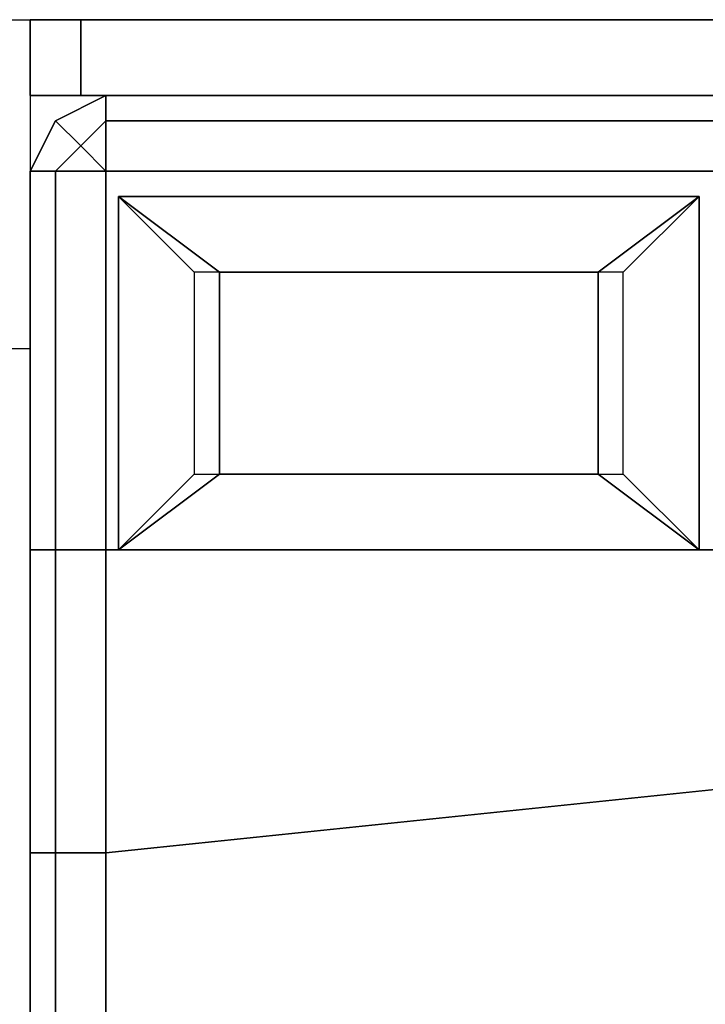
# Model space of a CAD drawing. Header units: inches. Extents: x 100794 to 106273, y 288 to 2276.
# Tile 69 of 149: x 102228 to 102249, y 1871 to 1900. Entities that reach past the tile are written whole.
import ezdxf

# ---------------------------------------------------------------- set-up
doc = ezdxf.new("R2010")
doc.units = ezdxf.units.IN
doc.header["$MEASUREMENT"] = 0
doc.layers.add('1', color=7, linetype='CONTINUOUS')

msp = doc.modelspace()

# ---------------------------------------------------------------- linework, layer by layer
at = {"layer": '1', "color": 4}
for p, q in [((102217.22874, 1900.47311), (102228.52285, 1900.47311)), ((102228.52285, 1900.47311), (102228.52285, 1890.59075)), ((102228.52285, 1890.59075), (102217.22874, 1890.59075))]:
    msp.add_line(p, q, dxfattribs=at)
for points, invisible_edges in [([(102269.45204, 1900.47311, 3.03179), (102269.45204, 1900.47311, 22.73844), (102228.52285, 1900.47311, 3.03179)], 2), ([(102228.52285, 1900.47311, 22.73844), (102228.52285, 1900.47311, 3.03179), (102269.45204, 1900.47311, 22.73844)], 2), ([(102228.52285, 1898.19926, 3.03179), (102228.52285, 1898.19926, 22.73844), (102228.52285, 1900.47311, 3.03179)], 2), ([(102228.52285, 1900.47311, 22.73844), (102228.52285, 1900.47311, 3.03179), (102228.52285, 1898.19926, 22.73844)], 2), ([(102230.03875, 1900.47311), (102230.03875, 1900.47311, 3.03179), (102228.52285, 1900.47311)], 2), ([(102228.52285, 1900.47311, 3.03179), (102228.52285, 1900.47311), (102230.03875, 1900.47311, 3.03179)], 2), ([(102228.52285, 1898.19926), (102228.52285, 1898.19926, 3.03179), (102228.52285, 1900.47311)], 2), ([(102228.52285, 1900.47311, 3.03179), (102228.52285, 1900.47311), (102228.52285, 1898.19926, 3.03179)], 2), ([(102269.45204, 1898.19926, 22.73844), (102228.52285, 1898.19926, 22.73844), (102228.52285, 1900.47311, 22.73844)], 12), ([(102228.52285, 1900.47311, 22.73844), (102269.45204, 1900.47311, 22.73844), (102269.45204, 1898.19926, 22.73844)], 12), ([(102230.03875, 1900.47311), (102230.03875, 1900.47311, 3.03179), (102230.03875, 1898.19926)], 2), ([(102230.03875, 1898.19926, 3.03179), (102230.03875, 1898.19926), (102230.03875, 1900.47311, 3.03179)], 2), ([(102269.45204, 1898.19926, 3.03179), (102269.45204, 1898.19926, 22.73844), (102228.52285, 1898.19926, 22.73844)], 12), ([(102228.52285, 1898.19926, 22.73844), (102228.52285, 1898.19926, 3.03179), (102269.45204, 1898.19926, 3.03179)], 12), ([(102228.52285, 1898.19926, 3.03179), (102228.52285, 1898.19926), (102230.03875, 1898.19926)], 12), ([(102230.03875, 1898.19926), (102230.03875, 1898.19926, 3.03179), (102228.52285, 1898.19926, 3.03179)], 12), ([(102230.7967, 1898.19926, 3.03179), (102229.2808, 1897.44132, 3.03179), (102229.2808, 1897.44132, 12.88512)], 12), ([(102229.2808, 1897.44132, 12.88512), (102230.7967, 1898.19926, 12.88512), (102230.7967, 1898.19926, 3.03179)], 12), ([(102230.7967, 1897.44132, 14.40101), (102230.7967, 1898.19926, 12.88512), (102229.2808, 1897.44132, 12.88512)], 12), ([(102267.1782, 1898.19926, 3.03179), (102230.7967, 1898.19926, 3.03179), (102230.7967, 1898.19926, 12.88512)], 12), ([(102230.7967, 1898.19926, 12.88512), (102267.1782, 1898.19926, 12.88512), (102267.1782, 1898.19926, 3.03179)], 12), ([(102267.1782, 1898.19926, 12.88512), (102230.7967, 1898.19926, 12.88512), (102230.7967, 1897.44132, 14.40101)], 12), ([(102230.7967, 1897.44132, 14.40101), (102267.1782, 1897.44132, 14.40101), (102267.1782, 1898.19926, 12.88512)], 12), ([(102229.2808, 1897.44132, 3.03179), (102228.52285, 1895.92542, 3.03179), (102229.2808, 1897.44132, 12.88512)], 2), ([(102228.52285, 1895.92542, 12.88512), (102229.2808, 1897.44132, 12.88512), (102228.52285, 1895.92542, 3.03179)], 2), ([(102228.52285, 1895.92542, 12.88512), (102229.2808, 1895.92542, 14.40101), (102229.2808, 1897.44132, 12.88512)], 2), ([(102230.7967, 1897.44132, 14.40101), (102229.2808, 1897.44132, 12.88512), (102230.03875, 1896.68337, 14.40101)], 1), ([(102229.2808, 1897.44132, 12.88512), (102229.2808, 1895.92542, 14.40101), (102230.03875, 1896.68337, 14.40101)], 1), ([(102267.1782, 1897.44132, 14.40101), (102230.7967, 1897.44132, 14.40101), (102230.7967, 1895.92542, 15.15896)], 12), ([(102230.7967, 1895.92542, 15.15896), (102267.1782, 1895.92542, 15.15896), (102267.1782, 1897.44132, 14.40101)], 12), ([(102228.52285, 1895.92542, 3.03179), (102228.52285, 1884.5562, 3.03179), (102228.52285, 1895.92542, 12.88512)], 2), ([(102228.52285, 1884.5562, 12.88512), (102228.52285, 1895.92542, 12.88512), (102228.52285, 1884.5562, 3.03179)], 2), ([(102228.52285, 1895.92542, 12.88512), (102228.52285, 1884.5562, 12.88512), (102229.2808, 1895.92542, 14.40101)], 2), ([(102229.2808, 1884.5562, 14.40101), (102229.2808, 1895.92542, 14.40101), (102228.52285, 1884.5562, 12.88512)], 2), ([(102229.2808, 1895.92542, 14.40101), (102229.2808, 1884.5562, 14.40101), (102230.7967, 1895.92542, 15.15896)], 2), ([(102230.7967, 1884.5562, 15.15896), (102230.7967, 1895.92542, 15.15896), (102229.2808, 1884.5562, 14.40101)], 2), ([(102230.7967, 1895.92542, 15.15896), (102230.7967, 1884.5562, 15.15896), (102267.1782, 1895.92542, 15.15896)], 2), ([(102267.1782, 1884.5562, 15.15896), (102267.1782, 1895.92542, 15.15896), (102230.7967, 1884.5562, 15.15896)], 2), ([(102233.44952, 1892.89363, 15.15896), (102233.44952, 1886.83004, 15.15896), (102231.17567, 1895.16747, 15.91691)], 2), ([(102231.17567, 1884.5562, 15.91691), (102231.17567, 1895.16747, 15.91691), (102233.44952, 1886.83004, 15.15896)], 2), ([(102234.20746, 1886.83004, 17.4328), (102234.20746, 1892.89363, 17.4328), (102231.17567, 1895.16747, 15.91691)], 12), ([(102231.17567, 1895.16747, 15.91691), (102231.17567, 1884.5562, 15.91691), (102234.20746, 1886.83004, 17.4328)], 12), ([(102248.60847, 1895.16747, 15.91691), (102231.17567, 1895.16747, 15.91691), (102245.57668, 1892.89363, 17.4328)], 2), ([(102234.20746, 1892.89363, 17.4328), (102245.57668, 1892.89363, 17.4328), (102231.17567, 1895.16747, 15.91691)], 2), ([(102231.17567, 1895.16747, 15.91691), (102248.60847, 1895.16747, 15.91691), (102246.33463, 1892.89363, 15.15896)], 12), ([(102246.33463, 1892.89363, 15.15896), (102233.44952, 1892.89363, 15.15896), (102231.17567, 1895.16747, 15.91691)], 12), ([(102245.57668, 1892.89363, 17.4328), (102245.57668, 1886.83004, 17.4328), (102248.60847, 1895.16747, 15.91691)], 2), ([(102248.60847, 1884.5562, 15.91691), (102248.60847, 1895.16747, 15.91691), (102245.57668, 1886.83004, 17.4328)], 2), ([(102248.60847, 1895.16747, 15.91691), (102248.60847, 1884.5562, 15.91691), (102246.33463, 1886.83004, 15.15896)], 12), ([(102246.33463, 1886.83004, 15.15896), (102246.33463, 1892.89363, 15.15896), (102248.60847, 1895.16747, 15.91691)], 12), ([(102245.57668, 1886.83004, 17.4328), (102245.57668, 1892.89363, 17.4328), (102234.20746, 1886.83004, 17.4328)], 2), ([(102234.20746, 1892.89363, 17.4328), (102234.20746, 1886.83004, 17.4328), (102245.57668, 1892.89363, 17.4328)], 2), ([(102234.20746, 1886.83004, 17.4328), (102231.17567, 1884.5562, 15.91691), (102245.57668, 1886.83004, 17.4328)], 2), ([(102248.60847, 1884.5562, 15.91691), (102245.57668, 1886.83004, 17.4328), (102231.17567, 1884.5562, 15.91691)], 2), ([(102231.17567, 1884.5562, 15.91691), (102233.44952, 1886.83004, 15.15896), (102246.33463, 1886.83004, 15.15896)], 12), ([(102246.33463, 1886.83004, 15.15896), (102248.60847, 1884.5562, 15.91691), (102231.17567, 1884.5562, 15.91691)], 12), ([(102228.52285, 1884.5562, 3.03179), (102228.52285, 1875.46083, 3.03179), (102228.52285, 1884.5562, 12.88512)], 2), ([(102228.52285, 1875.46083, 12.88512), (102228.52285, 1884.5562, 12.88512), (102228.52285, 1875.46083, 3.03179)], 2), ([(102228.52285, 1884.5562, 12.88512), (102228.52285, 1875.46083, 12.88512), (102229.2808, 1884.5562, 14.40101)], 2), ([(102229.2808, 1875.46083, 14.40101), (102229.2808, 1884.5562, 14.40101), (102228.52285, 1875.46083, 12.88512)], 2), ([(102229.2808, 1884.5562, 14.40101), (102229.2808, 1875.46083, 14.40101), (102230.7967, 1884.5562, 15.15896)], 2), ([(102230.7967, 1875.46083, 15.15896), (102230.7967, 1884.5562, 15.15896), (102229.2808, 1875.46083, 14.40101)], 2), ([(102230.7967, 1884.5562, 15.15896), (102230.7967, 1875.46083, 15.15896), (102267.1782, 1884.5562, 15.15896)], 2), ([(102267.1782, 1879.25057, 15.15896), (102267.1782, 1884.5562, 15.15896), (102230.7967, 1875.46083, 15.15896)], 2), ([(102230.7967, 1875.46083, 15.15896), (102230.7967, 1843.62701, 15.15896), (102267.1782, 1879.25057, 15.15896)], 2), ([(102267.1782, 1843.62701, 15.15896), (102267.1782, 1879.25057, 15.15896), (102230.7967, 1843.62701, 15.15896)], 2), ([(102228.52285, 1875.46083, 3.03179), (102228.52285, 1843.62701, 3.03179), (102228.52285, 1875.46083, 12.88512)], 2), ([(102228.52285, 1843.62701, 12.88512), (102228.52285, 1875.46083, 12.88512), (102228.52285, 1843.62701, 3.03179)], 2), ([(102228.52285, 1875.46083, 12.88512), (102228.52285, 1843.62701, 12.88512), (102229.2808, 1875.46083, 14.40101)], 2), ([(102229.2808, 1843.62701, 14.40101), (102229.2808, 1875.46083, 14.40101), (102228.52285, 1843.62701, 12.88512)], 2), ([(102229.2808, 1875.46083, 14.40101), (102229.2808, 1843.62701, 14.40101), (102230.7967, 1875.46083, 15.15896)], 2), ([(102230.7967, 1843.62701, 15.15896), (102230.7967, 1875.46083, 15.15896), (102229.2808, 1843.62701, 14.40101)], 2)]:
    msp.add_3dface(points, dxfattribs=dict(at, invisible_edges=invisible_edges))
for points in [[(102230.7967, 1895.92542, 15.15896), (102230.7967, 1897.44132, 14.40101), (102230.03875, 1896.68337, 14.40101)], [(102229.2808, 1895.92542, 14.40101), (102230.7967, 1895.92542, 15.15896), (102230.03875, 1896.68337, 14.40101)]]:
    msp.add_3dface(points, dxfattribs=at)

doc.saveas('drawing.dxf')
